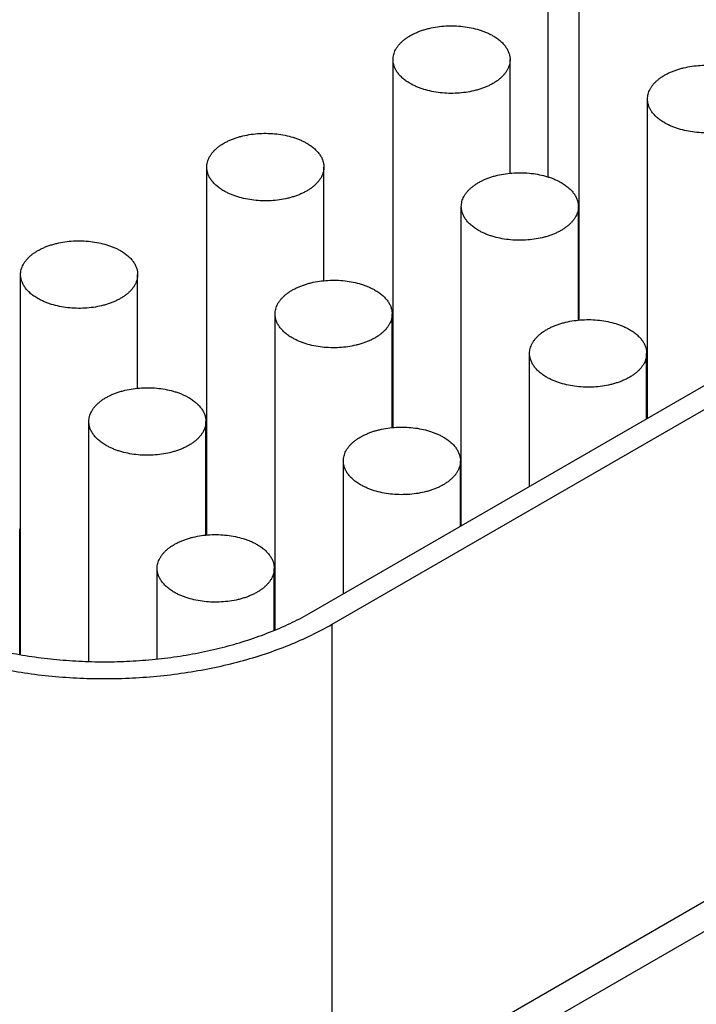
# Model space of a CAD drawing. Header units: inches. Extents: x 0 to 34, y 0 to 22.
# Tile 88 of 124: x 26.129 to 26.36, y 15.634 to 15.971. Entities that reach past the tile are written whole.
import ezdxf

# ---------------------------------------------------------------- set-up
doc = ezdxf.new("R2010")
doc.units = ezdxf.units.IN
doc.header["$LTSCALE"] = 1.87
doc.header["$MEASUREMENT"] = 0
doc.layers.get('0').update_dxf_attribs({"linetype": 'CONTINUOUS'})

msp = doc.modelspace()

# ---------------------------------------------------------------- linework, layer by layer
at = {"color": 7, "linetype": 'CONTINUOUS'}
for p, q in [((26.3095149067, 16.0832435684), (26.3095149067, 15.9168150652)), ((26.3202740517, 15.8678604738), (26.3202740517, 15.9936308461)), ((26.2566344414, 15.8311157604), (26.2566344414, 15.9568861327)), ((26.2966344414, 15.9180503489), (26.2966344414, 15.9568861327)), ((26.3436085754, 15.834284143), (26.3436085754, 15.9434130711)), ((26.2287252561, 15.7679519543), (26.5260690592, 15.9396345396)), ((26.235796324, 15.7638692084), (26.533140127, 15.9355517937)), ((26.192994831, 15.794371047), (26.192994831, 15.9201414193)), ((26.232994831, 15.8813056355), (26.232994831, 15.9201414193)), ((26.2799689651, 15.7975394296), (26.2799689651, 15.9066683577)), ((26.3199689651, 15.8678325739), (26.3199689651, 15.9066683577)), ((26.1293552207, 15.7534733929), (26.1293552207, 15.8833967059)), ((26.1693552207, 15.8445609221), (26.1693552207, 15.8833967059)), ((26.2163293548, 15.7618852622), (26.2163293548, 15.8699236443)), ((26.2563293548, 15.8310878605), (26.2563293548, 15.8699236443)), ((26.2566344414, 15.8632899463), (26.2563293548, 15.8631137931)), ((26.3033034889, 15.8110124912), (26.3033034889, 15.8564505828)), ((26.3433034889, 15.8341079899), (26.3433034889, 15.8564505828)), ((26.1526897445, 15.7511297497), (26.1526897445, 15.8331789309)), ((26.1926897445, 15.7943431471), (26.1926897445, 15.8331789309)), ((26.192994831, 15.8265452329), (26.1926897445, 15.8263690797)), ((26.2396638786, 15.7742677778), (26.2396638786, 15.8197058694)), ((26.2796638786, 15.7973632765), (26.2796638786, 15.8197058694)), ((26.613439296, 15.8136415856), (26.2337229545, 15.594398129)), ((26.6284400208, 15.8121553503), (26.2487236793, 15.5929118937)), ((26.1290501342, 15.7535259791), (26.1290501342, 15.7964342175)), ((26.1293552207, 15.7898005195), (26.1290501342, 15.7896243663)), ((26.1760242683, 15.7519853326), (26.1760242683, 15.782961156)), ((26.2160242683, 15.7617606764), (26.2160242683, 15.782961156)), ((26.235796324, 15.5955952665), (26.235796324, 15.7638692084))]:
    msp.add_line(p, q, dxfattribs=at)
msp.add_arc((26.3657645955, 15.7940250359), 0.1145976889, 113.3925557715, 113.5598484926, dxfattribs=at)
for points, knots in [([(26.2566344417, 15.9568861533), (26.2566344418, 15.9571698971), (26.2566710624, 15.9577410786), (26.2568351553, 15.9585907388), (26.2571073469, 15.9594305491), (26.2574858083, 15.960255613), (26.2579681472, 15.9610615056), (26.2585514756, 15.9618439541), (26.2592324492, 15.9625988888), (26.260007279, 15.9633223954), (26.260871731, 15.9640107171), (26.2618211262, 15.9646602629), (26.2628503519, 15.9652676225), (26.2639538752, 15.9658295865), (26.2651257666, 15.9663431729), (26.2663597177, 15.9668056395), (26.2676491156, 15.9672145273), (26.2694489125, 15.9676895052), (26.2717918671, 15.9681329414), (26.2746811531, 15.9684202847), (26.2776122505, 15.9684615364), (26.2805224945, 15.9682557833), (26.283349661, 15.9678074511), (26.2856121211, 15.967233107), (26.2873269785, 15.9666573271), (26.2885409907, 15.9661775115), (26.2896907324, 15.9656475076), (26.2904232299, 15.9652556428), (26.290776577, 15.9650516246)], [0, 0, 0, 0, 0.0213273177, 0.0428829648, 0.0648833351, 0.0875228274, 0.1109667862, 0.1353477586, 0.1607645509, 0.1872833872, 0.2149401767, 0.2437434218, 0.2736772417, 0.3047043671, 0.3367688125, 0.3697984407, 0.4037072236, 0.4383973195, 0.5096637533, 0.5826673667, 0.6563779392, 0.7297341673, 0.8016902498, 0.8712632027, 0.9048892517, 0.9376060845, 0.9693318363, 1, 1, 1, 1]), ([(26.290776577, 15.9650516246), (26.291227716, 15.9647911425), (26.2920862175, 15.9642470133), (26.2932598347, 15.9633384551), (26.2942749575, 15.962366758), (26.2951215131, 15.961340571), (26.2957907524, 15.9602692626), (26.2961982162, 15.959337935), (26.2964249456, 15.95858506), (26.2965457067, 15.958021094), (26.296618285, 15.9574543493), (26.2966344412, 15.9570751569), (26.296634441, 15.9568861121)], [0, 0, 0, 0, 0.1485746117, 0.2894398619, 0.4226364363, 0.5485323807, 0.6678687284, 0.7817866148, 0.8372230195, 0.8919084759, 0.9460834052, 1, 1, 1, 1]), ([(26.2624923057, 15.9487206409), (26.2620411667, 15.9489811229), (26.2611826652, 15.9495252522), (26.260009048, 15.9504338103), (26.2589939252, 15.9514055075), (26.2581473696, 15.9524316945), (26.2574781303, 15.9535030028), (26.2570706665, 15.9544343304), (26.2568439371, 15.9551872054), (26.256723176, 15.9557511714), (26.2566505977, 15.9563179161), (26.2566344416, 15.9566971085), (26.2566344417, 15.9568861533)], [0, 0, 0, 0, 0.1485746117, 0.2894398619, 0.4226364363, 0.5485323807, 0.6678687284, 0.7817866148, 0.8372230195, 0.8919084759, 0.9460834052, 1, 1, 1, 1]), ([(26.296634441, 15.9568861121), (26.2966344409, 15.9566023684), (26.2965978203, 15.9560311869), (26.2964337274, 15.9551815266), (26.2961615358, 15.9543417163), (26.2957830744, 15.9535166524), (26.2953007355, 15.9527107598), (26.2947174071, 15.9519283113), (26.2940364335, 15.9511733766), (26.2932616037, 15.9504498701), (26.2923971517, 15.9497615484), (26.2914477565, 15.9491120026), (26.2904185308, 15.9485046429), (26.2893150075, 15.947942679), (26.2881431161, 15.9474290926), (26.2869091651, 15.9469666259), (26.2856197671, 15.9465577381), (26.2838199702, 15.9460827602), (26.2814770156, 15.9456393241), (26.2785877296, 15.9453519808), (26.2756566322, 15.9453107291), (26.2727463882, 15.9455164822), (26.2699192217, 15.9459648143), (26.2676567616, 15.9465391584), (26.2659419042, 15.9471149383), (26.264727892, 15.947594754), (26.2635781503, 15.9481247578), (26.2628456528, 15.9485166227), (26.2624923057, 15.9487206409)], [0, 0, 0, 0, 0.0213273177, 0.0428829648, 0.0648833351, 0.0875228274, 0.1109667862, 0.1353477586, 0.1607645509, 0.1872833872, 0.2149401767, 0.2437434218, 0.2736772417, 0.3047043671, 0.3367688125, 0.3697984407, 0.4037072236, 0.4383973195, 0.5096637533, 0.5826673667, 0.6563779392, 0.7297341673, 0.8016902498, 0.8712632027, 0.9048892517, 0.9376060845, 0.9693318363, 1, 1, 1, 1]), ([(26.3436085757, 15.9434130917), (26.3436085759, 15.9436968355), (26.3436451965, 15.944268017), (26.3438092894, 15.9451176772), (26.344081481, 15.9459574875), (26.3444599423, 15.9467825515), (26.3449422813, 15.947588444), (26.3455256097, 15.9483708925), (26.3462065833, 15.9491258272), (26.3469814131, 15.9498493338), (26.3478458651, 15.9505376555), (26.3487952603, 15.9511872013), (26.349824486, 15.9517945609), (26.3509280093, 15.9523565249), (26.3520999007, 15.9528701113), (26.3533338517, 15.953332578), (26.3546232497, 15.9537414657), (26.3564230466, 15.9542164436), (26.3587660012, 15.9546598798), (26.3616552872, 15.9549472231), (26.3645863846, 15.9549884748), (26.3674966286, 15.9547827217), (26.3703237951, 15.9543343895), (26.3725862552, 15.9537600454), (26.3743011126, 15.9531842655), (26.3755151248, 15.9527044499), (26.3766648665, 15.952174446), (26.377397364, 15.9517825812), (26.3777507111, 15.951578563)], [0, 0, 0, 0, 0.0213273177, 0.0428829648, 0.0648833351, 0.0875228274, 0.1109667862, 0.1353477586, 0.1607645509, 0.1872833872, 0.2149401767, 0.2437434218, 0.2736772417, 0.3047043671, 0.3367688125, 0.3697984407, 0.4037072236, 0.4383973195, 0.5096637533, 0.5826673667, 0.6563779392, 0.7297341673, 0.8016902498, 0.8712632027, 0.9048892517, 0.9376060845, 0.9693318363, 1, 1, 1, 1]), ([(26.3494664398, 15.9352475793), (26.3490153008, 15.9355080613), (26.3481567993, 15.9360521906), (26.3469831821, 15.9369607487), (26.3459680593, 15.9379324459), (26.3451215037, 15.9389586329), (26.3444522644, 15.9400299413), (26.3440448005, 15.9409612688), (26.3438180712, 15.9417141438), (26.3436973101, 15.9422781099), (26.3436247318, 15.9428448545), (26.3436085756, 15.943224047), (26.3436085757, 15.9434130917)], [0, 0, 0, 0, 0.1485746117, 0.2894398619, 0.4226364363, 0.5485323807, 0.6678687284, 0.7817866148, 0.8372230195, 0.8919084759, 0.9460834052, 1, 1, 1, 1]), ([(26.3836085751, 15.9434130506), (26.383608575, 15.9431293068), (26.3835719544, 15.9425581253), (26.3834078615, 15.941708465), (26.3831356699, 15.9408686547), (26.3827572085, 15.9400435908), (26.3822748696, 15.9392376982), (26.3816915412, 15.9384552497), (26.3810105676, 15.9377003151), (26.3802357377, 15.9369768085), (26.3793712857, 15.9362884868), (26.3784218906, 15.935638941), (26.3773926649, 15.9350315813), (26.3762891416, 15.9344696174), (26.3751172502, 15.933956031), (26.3738832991, 15.9334935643), (26.3725939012, 15.9330846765), (26.3707941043, 15.9326096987), (26.3684511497, 15.9321662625), (26.3655618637, 15.9318789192), (26.3626307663, 15.9318376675), (26.3597205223, 15.9320434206), (26.3568933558, 15.9324917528), (26.3546308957, 15.9330660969), (26.3529160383, 15.9336418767), (26.3517020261, 15.9341216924), (26.3505522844, 15.9346516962), (26.3498197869, 15.9350435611), (26.3494664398, 15.9352475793)], [0, 0, 0, 0, 0.0213273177, 0.0428829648, 0.0648833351, 0.0875228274, 0.1109667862, 0.1353477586, 0.1607645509, 0.1872833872, 0.2149401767, 0.2437434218, 0.2736772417, 0.3047043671, 0.3367688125, 0.3697984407, 0.4037072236, 0.4383973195, 0.5096637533, 0.5826673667, 0.6563779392, 0.7297341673, 0.8016902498, 0.8712632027, 0.9048892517, 0.9376060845, 0.9693318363, 1, 1, 1, 1]), ([(26.1929948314, 15.9201414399), (26.1929948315, 15.9204251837), (26.1930314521, 15.9209963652), (26.193195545, 15.9218460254), (26.1934677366, 15.9226858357), (26.193846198, 15.9235108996), (26.1943285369, 15.9243167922), (26.1949118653, 15.9250992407), (26.1955928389, 15.9258541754), (26.1963676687, 15.926577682), (26.1972321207, 15.9272660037), (26.1981815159, 15.9279155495), (26.1992107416, 15.9285229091), (26.2003142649, 15.9290848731), (26.2014861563, 15.9295984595), (26.2027201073, 15.9300609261), (26.2040095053, 15.9304698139), (26.2058093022, 15.9309447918), (26.2081522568, 15.931388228), (26.2110415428, 15.9316755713), (26.2139726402, 15.931716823), (26.2168828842, 15.9315110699), (26.2197100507, 15.9310627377), (26.2219725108, 15.9304883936), (26.2236873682, 15.9299126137), (26.2249013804, 15.9294327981), (26.2260511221, 15.9289027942), (26.2267836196, 15.9285109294), (26.2271369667, 15.9283069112)], [0, 0, 0, 0, 0.0213273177, 0.0428829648, 0.0648833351, 0.0875228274, 0.1109667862, 0.1353477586, 0.1607645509, 0.1872833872, 0.2149401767, 0.2437434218, 0.2736772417, 0.3047043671, 0.3367688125, 0.3697984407, 0.4037072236, 0.4383973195, 0.5096637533, 0.5826673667, 0.6563779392, 0.7297341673, 0.8016902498, 0.8712632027, 0.9048892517, 0.9376060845, 0.9693318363, 1, 1, 1, 1]), ([(26.2271369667, 15.9283069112), (26.2275881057, 15.9280464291), (26.2284466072, 15.9275022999), (26.2296202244, 15.9265937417), (26.2306353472, 15.9256220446), (26.2314819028, 15.9245958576), (26.2321511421, 15.9235245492), (26.2325586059, 15.9225932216), (26.2327853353, 15.9218403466), (26.2329060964, 15.9212763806), (26.2329786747, 15.9207096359), (26.2329948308, 15.9203304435), (26.2329948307, 15.9201413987)], [0, 0, 0, 0, 0.1485746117, 0.2894398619, 0.4226364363, 0.5485323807, 0.6678687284, 0.7817866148, 0.8372230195, 0.8919084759, 0.9460834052, 1, 1, 1, 1]), ([(26.1988526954, 15.9119759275), (26.1984015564, 15.9122364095), (26.1975430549, 15.9127805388), (26.1963694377, 15.9136890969), (26.1953543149, 15.9146607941), (26.1945077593, 15.9156869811), (26.19383852, 15.9167582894), (26.1934310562, 15.917689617), (26.1932043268, 15.918442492), (26.1930835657, 15.919006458), (26.1930109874, 15.9195732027), (26.1929948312, 15.9199523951), (26.1929948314, 15.9201414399)], [0, 0, 0, 0, 0.1485746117, 0.2894398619, 0.4226364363, 0.5485323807, 0.6678687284, 0.7817866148, 0.8372230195, 0.8919084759, 0.9460834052, 1, 1, 1, 1]), ([(26.2329948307, 15.9201413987), (26.2329948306, 15.919857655), (26.23295821, 15.9192864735), (26.2327941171, 15.9184368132), (26.2325219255, 15.9175970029), (26.2321434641, 15.916771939), (26.2316611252, 15.9159660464), (26.2310777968, 15.9151835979), (26.2303968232, 15.9144286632), (26.2296219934, 15.9137051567), (26.2287575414, 15.913016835), (26.2278081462, 15.9123672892), (26.2267789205, 15.9117599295), (26.2256753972, 15.9111979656), (26.2245035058, 15.9106843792), (26.2232695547, 15.9102219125), (26.2219801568, 15.9098130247), (26.2201803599, 15.9093380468), (26.2178374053, 15.9088946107), (26.2149481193, 15.9086072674), (26.2120170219, 15.9085660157), (26.2091067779, 15.9087717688), (26.2062796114, 15.9092201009), (26.2040171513, 15.909794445), (26.2023022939, 15.9103702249), (26.2010882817, 15.9108500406), (26.19993854, 15.9113800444), (26.1992060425, 15.9117719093), (26.1988526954, 15.9119759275)], [0, 0, 0, 0, 0.0213273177, 0.0428829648, 0.0648833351, 0.0875228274, 0.1109667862, 0.1353477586, 0.1607645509, 0.1872833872, 0.2149401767, 0.2437434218, 0.2736772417, 0.3047043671, 0.3367688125, 0.3697984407, 0.4037072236, 0.4383973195, 0.5096637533, 0.5826673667, 0.6563779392, 0.7297341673, 0.8016902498, 0.8712632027, 0.9048892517, 0.9376060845, 0.9693318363, 1, 1, 1, 1]), ([(26.2799689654, 15.9066683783), (26.2799689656, 15.9069521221), (26.2800055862, 15.9075233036), (26.2801696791, 15.9083729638), (26.2804418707, 15.9092127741), (26.280820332, 15.9100378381), (26.2813026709, 15.9108437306), (26.2818859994, 15.9116261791), (26.282566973, 15.9123811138), (26.2833418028, 15.9131046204), (26.2842062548, 15.9137929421), (26.28515565, 15.9144424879), (26.2861848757, 15.9150498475), (26.287288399, 15.9156118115), (26.2884602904, 15.9161253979), (26.2896942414, 15.9165878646), (26.2909836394, 15.9169967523), (26.2927834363, 15.9174717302), (26.2951263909, 15.9179151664), (26.2980156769, 15.9182025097), (26.3009467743, 15.9182437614), (26.3038570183, 15.9180380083), (26.3066841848, 15.9175896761), (26.3089466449, 15.917015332), (26.3106615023, 15.9164395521), (26.3118755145, 15.9159597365), (26.3130252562, 15.9154297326), (26.3137577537, 15.9150378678), (26.3141111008, 15.9148338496)], [0, 0, 0, 0, 0.0213273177, 0.0428829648, 0.0648833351, 0.0875228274, 0.1109667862, 0.1353477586, 0.1607645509, 0.1872833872, 0.2149401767, 0.2437434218, 0.2736772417, 0.3047043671, 0.3367688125, 0.3697984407, 0.4037072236, 0.4383973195, 0.5096637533, 0.5826673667, 0.6563779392, 0.7297341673, 0.8016902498, 0.8712632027, 0.9048892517, 0.9376060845, 0.9693318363, 1, 1, 1, 1]), ([(26.3141111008, 15.9148338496), (26.3145622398, 15.9145733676), (26.3154207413, 15.9140292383), (26.3165943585, 15.9131206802), (26.3176094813, 15.912148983), (26.3184560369, 15.911122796), (26.3191252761, 15.9100514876), (26.31953274, 15.90912016), (26.3197594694, 15.908367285), (26.3198802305, 15.907803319), (26.3199528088, 15.9072365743), (26.3199689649, 15.9068573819), (26.3199689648, 15.9066683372)], [0, 0, 0, 0, 0.1485746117, 0.2894398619, 0.4226364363, 0.5485323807, 0.6678687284, 0.7817866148, 0.8372230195, 0.8919084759, 0.9460834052, 1, 1, 1, 1]), ([(26.2858268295, 15.8985028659), (26.2853756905, 15.8987633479), (26.284517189, 15.8993074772), (26.2833435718, 15.9002160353), (26.282328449, 15.9011877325), (26.2814818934, 15.9022139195), (26.2808126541, 15.9032852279), (26.2804051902, 15.9042165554), (26.2801784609, 15.9049694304), (26.2800576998, 15.9055333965), (26.2799851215, 15.9061001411), (26.2799689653, 15.9064793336), (26.2799689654, 15.9066683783)], [0, 0, 0, 0, 0.1485746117, 0.2894398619, 0.4226364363, 0.5485323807, 0.6678687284, 0.7817866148, 0.8372230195, 0.8919084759, 0.9460834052, 1, 1, 1, 1]), ([(26.3199689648, 15.9066683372), (26.3199689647, 15.9063845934), (26.3199323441, 15.9058134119), (26.3197682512, 15.9049637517), (26.3194960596, 15.9041239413), (26.3191175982, 15.9032988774), (26.3186352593, 15.9024929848), (26.3180519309, 15.9017105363), (26.3173709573, 15.9009556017), (26.3165961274, 15.9002320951), (26.3157316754, 15.8995437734), (26.3147822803, 15.8988942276), (26.3137530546, 15.8982868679), (26.3126495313, 15.897724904), (26.3114776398, 15.8972113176), (26.3102436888, 15.8967488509), (26.3089542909, 15.8963399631), (26.307154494, 15.8958649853), (26.3048115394, 15.8954215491), (26.3019222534, 15.8951342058), (26.298991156, 15.8950929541), (26.296080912, 15.8952987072), (26.2932537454, 15.8957470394), (26.2909912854, 15.8963213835), (26.289276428, 15.8968971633), (26.2880624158, 15.897376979), (26.286912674, 15.8979069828), (26.2861801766, 15.8982988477), (26.2858268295, 15.8985028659)], [0, 0, 0, 0, 0.0213273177, 0.0428829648, 0.0648833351, 0.0875228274, 0.1109667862, 0.1353477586, 0.1607645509, 0.1872833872, 0.2149401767, 0.2437434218, 0.2736772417, 0.3047043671, 0.3367688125, 0.3697984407, 0.4037072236, 0.4383973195, 0.5096637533, 0.5826673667, 0.6563779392, 0.7297341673, 0.8016902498, 0.8712632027, 0.9048892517, 0.9376060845, 0.9693318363, 1, 1, 1, 1]), ([(26.1293552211, 15.8833967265), (26.1293552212, 15.8836804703), (26.1293918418, 15.8842516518), (26.1295559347, 15.885101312), (26.1298281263, 15.8859411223), (26.1302065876, 15.8867661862), (26.1306889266, 15.8875720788), (26.131272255, 15.8883545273), (26.1319532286, 15.889109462), (26.1327280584, 15.8898329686), (26.1335925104, 15.8905212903), (26.1345419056, 15.8911708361), (26.1355711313, 15.8917781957), (26.1366746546, 15.8923401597), (26.137846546, 15.8928537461), (26.139080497, 15.8933162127), (26.140369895, 15.8937251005), (26.1421696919, 15.8942000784), (26.1445126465, 15.8946435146), (26.1474019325, 15.8949308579), (26.1503330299, 15.8949721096), (26.1532432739, 15.8947663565), (26.1560704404, 15.8943180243), (26.1583329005, 15.8937436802), (26.1600477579, 15.8931679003), (26.1612617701, 15.8926880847), (26.1624115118, 15.8921580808), (26.1631440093, 15.891766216), (26.1634973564, 15.8915621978)], [0, 0, 0, 0, 0.0213273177, 0.0428829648, 0.0648833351, 0.0875228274, 0.1109667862, 0.1353477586, 0.1607645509, 0.1872833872, 0.2149401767, 0.2437434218, 0.2736772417, 0.3047043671, 0.3367688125, 0.3697984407, 0.4037072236, 0.4383973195, 0.5096637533, 0.5826673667, 0.6563779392, 0.7297341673, 0.8016902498, 0.8712632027, 0.9048892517, 0.9376060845, 0.9693318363, 1, 1, 1, 1]), ([(26.1634973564, 15.8915621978), (26.1639484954, 15.8913017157), (26.1648069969, 15.8907575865), (26.1659806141, 15.8898490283), (26.1669957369, 15.8888773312), (26.1678422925, 15.8878511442), (26.1685115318, 15.8867798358), (26.1689189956, 15.8858485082), (26.169145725, 15.8850956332), (26.1692664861, 15.8845316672), (26.1693390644, 15.8839649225), (26.1693552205, 15.8835857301), (26.1693552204, 15.8833966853)], [0, 0, 0, 0, 0.1485746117, 0.2894398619, 0.4226364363, 0.5485323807, 0.6678687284, 0.7817866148, 0.8372230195, 0.8919084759, 0.9460834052, 1, 1, 1, 1]), ([(26.1352130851, 15.8752312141), (26.1347619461, 15.8754916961), (26.1339034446, 15.8760358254), (26.1327298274, 15.8769443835), (26.1317147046, 15.8779160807), (26.130868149, 15.8789422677), (26.1301989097, 15.880013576), (26.1297914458, 15.8809449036), (26.1295647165, 15.8816977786), (26.1294439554, 15.8822617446), (26.1293713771, 15.8828284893), (26.1293552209, 15.8832076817), (26.1293552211, 15.8833967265)], [0, 0, 0, 0, 0.1485746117, 0.2894398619, 0.4226364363, 0.5485323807, 0.6678687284, 0.7817866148, 0.8372230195, 0.8919084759, 0.9460834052, 1, 1, 1, 1]), ([(26.1693552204, 15.8833966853), (26.1693552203, 15.8831129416), (26.1693185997, 15.8825417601), (26.1691545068, 15.8816920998), (26.1688823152, 15.8808522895), (26.1685038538, 15.8800272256), (26.1680215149, 15.879221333), (26.1674381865, 15.8784388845), (26.1667572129, 15.8776839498), (26.165982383, 15.8769604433), (26.165117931, 15.8762721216), (26.1641685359, 15.8756225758), (26.1631393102, 15.8750152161), (26.1620357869, 15.8744532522), (26.1608638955, 15.8739396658), (26.1596299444, 15.8734771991), (26.1583405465, 15.8730683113), (26.1565407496, 15.8725933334), (26.154197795, 15.8721498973), (26.151308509, 15.871862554), (26.1483774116, 15.8718213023), (26.1454671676, 15.8720270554), (26.1426400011, 15.8724753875), (26.140377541, 15.8730497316), (26.1386626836, 15.8736255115), (26.1374486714, 15.8741053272), (26.1362989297, 15.874635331), (26.1355664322, 15.8750271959), (26.1352130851, 15.8752312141)], [0, 0, 0, 0, 0.0213273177, 0.0428829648, 0.0648833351, 0.0875228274, 0.1109667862, 0.1353477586, 0.1607645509, 0.1872833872, 0.2149401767, 0.2437434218, 0.2736772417, 0.3047043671, 0.3367688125, 0.3697984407, 0.4037072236, 0.4383973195, 0.5096637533, 0.5826673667, 0.6563779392, 0.7297341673, 0.8016902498, 0.8712632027, 0.9048892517, 0.9376060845, 0.9693318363, 1, 1, 1, 1]), ([(26.2163293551, 15.8699236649), (26.2163293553, 15.8702074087), (26.2163659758, 15.8707785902), (26.2165300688, 15.8716282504), (26.2168022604, 15.8724680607), (26.2171807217, 15.8732931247), (26.2176630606, 15.8740990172), (26.2182463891, 15.8748814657), (26.2189273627, 15.8756364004), (26.2197021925, 15.876359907), (26.2205666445, 15.8770482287), (26.2215160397, 15.8776977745), (26.2225452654, 15.8783051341), (26.2236487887, 15.8788670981), (26.2248206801, 15.8793806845), (26.2260546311, 15.8798431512), (26.2273440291, 15.8802520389), (26.229143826, 15.8807270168), (26.2314867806, 15.881170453), (26.2343760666, 15.8814577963), (26.237307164, 15.881499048), (26.240217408, 15.8812932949), (26.2430445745, 15.8808449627), (26.2453070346, 15.8802706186), (26.247021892, 15.8796948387), (26.2482359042, 15.8792150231), (26.2493856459, 15.8786850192), (26.2501181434, 15.8782931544), (26.2504714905, 15.8780891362)], [0, 0, 0, 0, 0.0213273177, 0.0428829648, 0.0648833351, 0.0875228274, 0.1109667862, 0.1353477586, 0.1607645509, 0.1872833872, 0.2149401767, 0.2437434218, 0.2736772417, 0.3047043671, 0.3367688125, 0.3697984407, 0.4037072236, 0.4383973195, 0.5096637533, 0.5826673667, 0.6563779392, 0.7297341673, 0.8016902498, 0.8712632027, 0.9048892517, 0.9376060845, 0.9693318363, 1, 1, 1, 1]), ([(26.2504714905, 15.8780891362), (26.2509226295, 15.8778286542), (26.251781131, 15.8772845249), (26.2529547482, 15.8763759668), (26.253969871, 15.8754042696), (26.2548164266, 15.8743780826), (26.2554856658, 15.8733067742), (26.2558931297, 15.8723754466), (26.2561198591, 15.8716225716), (26.2562406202, 15.8710586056), (26.2563131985, 15.8704918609), (26.2563293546, 15.8701126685), (26.2563293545, 15.8699236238)], [0, 0, 0, 0, 0.1485746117, 0.2894398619, 0.4226364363, 0.5485323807, 0.6678687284, 0.7817866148, 0.8372230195, 0.8919084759, 0.9460834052, 1, 1, 1, 1]), ([(26.2221872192, 15.8617581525), (26.2217360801, 15.8620186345), (26.2208775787, 15.8625627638), (26.2197039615, 15.8634713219), (26.2186888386, 15.8644430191), (26.2178422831, 15.8654692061), (26.2171730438, 15.8665405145), (26.2167655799, 15.867471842), (26.2165388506, 15.868224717), (26.2164180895, 15.8687886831), (26.2163455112, 15.8693554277), (26.216329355, 15.8697346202), (26.2163293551, 15.8699236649)], [0, 0, 0, 0, 0.1485746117, 0.2894398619, 0.4226364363, 0.5485323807, 0.6678687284, 0.7817866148, 0.8372230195, 0.8919084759, 0.9460834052, 1, 1, 1, 1]), ([(26.2563293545, 15.8699236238), (26.2563293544, 15.86963988), (26.2562927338, 15.8690686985), (26.2561286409, 15.8682190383), (26.2558564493, 15.8673792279), (26.2554779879, 15.866554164), (26.254995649, 15.8657482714), (26.2544123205, 15.8649658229), (26.253731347, 15.8642108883), (26.2529565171, 15.8634873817), (26.2520920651, 15.86279906), (26.25114267, 15.8621495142), (26.2501134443, 15.8615421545), (26.249009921, 15.8609801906), (26.2478380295, 15.8604666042), (26.2466040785, 15.8600041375), (26.2453146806, 15.8595952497), (26.2435148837, 15.8591202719), (26.2411719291, 15.8586768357), (26.2382826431, 15.8583894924), (26.2353515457, 15.8583482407), (26.2324413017, 15.8585539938), (26.2296141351, 15.859002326), (26.227351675, 15.8595766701), (26.2256368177, 15.8601524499), (26.2244228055, 15.8606322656), (26.2232730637, 15.8611622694), (26.2225405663, 15.8615541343), (26.2221872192, 15.8617581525)], [0, 0, 0, 0, 0.0213273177, 0.0428829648, 0.0648833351, 0.0875228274, 0.1109667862, 0.1353477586, 0.1607645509, 0.1872833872, 0.2149401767, 0.2437434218, 0.2736772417, 0.3047043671, 0.3367688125, 0.3697984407, 0.4037072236, 0.4383973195, 0.5096637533, 0.5826673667, 0.6563779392, 0.7297341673, 0.8016902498, 0.8712632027, 0.9048892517, 0.9376060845, 0.9693318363, 1, 1, 1, 1]), ([(26.3033034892, 15.8564506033), (26.3033034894, 15.8567343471), (26.3033401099, 15.8573055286), (26.3035042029, 15.8581551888), (26.3037763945, 15.8589949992), (26.3041548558, 15.8598200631), (26.3046371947, 15.8606259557), (26.3052205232, 15.8614084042), (26.3059014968, 15.8621633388), (26.3066763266, 15.8628868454), (26.3075407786, 15.8635751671), (26.3084901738, 15.8642247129), (26.3095193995, 15.8648320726), (26.3106229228, 15.8653940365), (26.3117948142, 15.8659076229), (26.3130287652, 15.8663700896), (26.3143181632, 15.8667789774), (26.3161179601, 15.8672539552), (26.3184609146, 15.8676973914), (26.3213502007, 15.8679847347), (26.3242812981, 15.8680259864), (26.3271915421, 15.8678202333), (26.3300187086, 15.8673719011), (26.3322811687, 15.866797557), (26.3339960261, 15.8662217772), (26.3352100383, 15.8657419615), (26.33635978, 15.8652119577), (26.3370922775, 15.8648200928), (26.3374456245, 15.8646160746)], [0, 0, 0, 0, 0.0213273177, 0.0428829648, 0.0648833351, 0.0875228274, 0.1109667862, 0.1353477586, 0.1607645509, 0.1872833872, 0.2149401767, 0.2437434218, 0.2736772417, 0.3047043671, 0.3367688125, 0.3697984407, 0.4037072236, 0.4383973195, 0.5096637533, 0.5826673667, 0.6563779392, 0.7297341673, 0.8016902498, 0.8712632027, 0.9048892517, 0.9376060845, 0.9693318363, 1, 1, 1, 1]), ([(26.3374456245, 15.8646160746), (26.3378967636, 15.8643555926), (26.3387552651, 15.8638114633), (26.3399288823, 15.8629029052), (26.3409440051, 15.861931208), (26.3417905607, 15.860905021), (26.3424597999, 15.8598337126), (26.3428672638, 15.8589023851), (26.3430939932, 15.8581495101), (26.3432147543, 15.857585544), (26.3432873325, 15.8570187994), (26.3433034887, 15.8566396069), (26.3433034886, 15.8564505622)], [0, 0, 0, 0, 0.1485746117, 0.2894398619, 0.4226364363, 0.5485323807, 0.6678687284, 0.7817866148, 0.8372230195, 0.8919084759, 0.9460834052, 1, 1, 1, 1]), ([(26.3091613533, 15.8482850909), (26.3087102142, 15.8485455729), (26.3078517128, 15.8490897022), (26.3066780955, 15.8499982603), (26.3056629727, 15.8509699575), (26.3048164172, 15.8519961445), (26.3041471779, 15.8530674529), (26.303739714, 15.8539987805), (26.3035129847, 15.8547516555), (26.3033922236, 15.8553156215), (26.3033196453, 15.8558823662), (26.3033034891, 15.8562615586), (26.3033034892, 15.8564506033)], [0, 0, 0, 0, 0.1485746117, 0.2894398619, 0.4226364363, 0.5485323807, 0.6678687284, 0.7817866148, 0.8372230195, 0.8919084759, 0.9460834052, 1, 1, 1, 1]), ([(26.3433034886, 15.8564505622), (26.3433034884, 15.8561668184), (26.3432668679, 15.8555956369), (26.343102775, 15.8547459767), (26.3428305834, 15.8539061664), (26.342452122, 15.8530811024), (26.3419697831, 15.8522752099), (26.3413864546, 15.8514927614), (26.340705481, 15.8507378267), (26.3399306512, 15.8500143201), (26.3390661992, 15.8493259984), (26.338116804, 15.8486764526), (26.3370875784, 15.848069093), (26.3359840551, 15.847507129), (26.3348121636, 15.8469935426), (26.3335782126, 15.8465310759), (26.3322888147, 15.8461221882), (26.3304890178, 15.8456472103), (26.3281460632, 15.8452037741), (26.3252567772, 15.8449164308), (26.3223256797, 15.8448751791), (26.3194154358, 15.8450809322), (26.3165882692, 15.8455292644), (26.3143258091, 15.8461036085), (26.3126109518, 15.8466793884), (26.3113969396, 15.847159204), (26.3102471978, 15.8476892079), (26.3095147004, 15.8480810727), (26.3091613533, 15.8482850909)], [0, 0, 0, 0, 0.0213273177, 0.0428829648, 0.0648833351, 0.0875228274, 0.1109667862, 0.1353477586, 0.1607645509, 0.1872833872, 0.2149401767, 0.2437434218, 0.2736772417, 0.3047043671, 0.3367688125, 0.3697984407, 0.4037072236, 0.4383973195, 0.5096637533, 0.5826673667, 0.6563779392, 0.7297341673, 0.8016902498, 0.8712632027, 0.9048892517, 0.9376060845, 0.9693318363, 1, 1, 1, 1]), ([(26.1526897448, 15.8331789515), (26.152689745, 15.8334626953), (26.1527263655, 15.8340338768), (26.1528904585, 15.834883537), (26.1531626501, 15.8357233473), (26.1535411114, 15.8365484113), (26.1540234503, 15.8373543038), (26.1546067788, 15.8381367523), (26.1552877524, 15.838891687), (26.1560625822, 15.8396151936), (26.1569270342, 15.8403035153), (26.1578764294, 15.8409530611), (26.1589056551, 15.8415604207), (26.1600091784, 15.8421223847), (26.1611810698, 15.8426359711), (26.1624150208, 15.8430984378), (26.1637044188, 15.8435073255), (26.1655042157, 15.8439823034), (26.1678471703, 15.8444257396), (26.1707364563, 15.8447130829), (26.1736675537, 15.8447543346), (26.1765777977, 15.8445485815), (26.1794049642, 15.8441002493), (26.1816674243, 15.8435259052), (26.1833822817, 15.8429501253), (26.1845962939, 15.8424703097), (26.1857460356, 15.8419403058), (26.1864785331, 15.841548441), (26.1868318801, 15.8413444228)], [0, 0, 0, 0, 0.0213273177, 0.0428829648, 0.0648833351, 0.0875228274, 0.1109667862, 0.1353477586, 0.1607645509, 0.1872833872, 0.2149401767, 0.2437434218, 0.2736772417, 0.3047043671, 0.3367688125, 0.3697984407, 0.4037072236, 0.4383973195, 0.5096637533, 0.5826673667, 0.6563779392, 0.7297341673, 0.8016902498, 0.8712632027, 0.9048892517, 0.9376060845, 0.9693318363, 1, 1, 1, 1]), ([(26.1868318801, 15.8413444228), (26.1872830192, 15.8410839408), (26.1881415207, 15.8405398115), (26.1893151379, 15.8396312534), (26.1903302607, 15.8386595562), (26.1911768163, 15.8376333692), (26.1918460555, 15.8365620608), (26.1922535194, 15.8356307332), (26.1924802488, 15.8348778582), (26.1926010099, 15.8343138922), (26.1926735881, 15.8337471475), (26.1926897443, 15.8333679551), (26.1926897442, 15.8331789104)], [0, 0, 0, 0, 0.1485746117, 0.2894398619, 0.4226364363, 0.5485323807, 0.6678687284, 0.7817866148, 0.8372230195, 0.8919084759, 0.9460834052, 1, 1, 1, 1]), ([(26.1585476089, 15.8250134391), (26.1580964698, 15.8252739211), (26.1572379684, 15.8258180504), (26.1560643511, 15.8267266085), (26.1550492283, 15.8276983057), (26.1542026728, 15.8287244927), (26.1535334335, 15.8297958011), (26.1531259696, 15.8307271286), (26.1528992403, 15.8314800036), (26.1527784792, 15.8320439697), (26.1527059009, 15.8326107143), (26.1526897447, 15.8329899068), (26.1526897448, 15.8331789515)], [0, 0, 0, 0, 0.1485746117, 0.2894398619, 0.4226364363, 0.5485323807, 0.6678687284, 0.7817866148, 0.8372230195, 0.8919084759, 0.9460834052, 1, 1, 1, 1]), ([(26.1926897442, 15.8331789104), (26.192689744, 15.8328951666), (26.1926531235, 15.8323239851), (26.1924890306, 15.8314743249), (26.192216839, 15.8306345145), (26.1918383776, 15.8298094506), (26.1913560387, 15.829003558), (26.1907727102, 15.8282211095), (26.1900917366, 15.8274661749), (26.1893169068, 15.8267426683), (26.1884524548, 15.8260543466), (26.1875030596, 15.8254048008), (26.186473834, 15.8247974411), (26.1853703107, 15.8242354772), (26.1841984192, 15.8237218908), (26.1829644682, 15.8232594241), (26.1816750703, 15.8228505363), (26.1798752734, 15.8223755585), (26.1775323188, 15.8219321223), (26.1746430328, 15.821644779), (26.1717119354, 15.8216035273), (26.1688016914, 15.8218092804), (26.1659745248, 15.8222576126), (26.1637120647, 15.8228319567), (26.1619972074, 15.8234077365), (26.1607831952, 15.8238875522), (26.1596334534, 15.824417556), (26.158900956, 15.8248094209), (26.1585476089, 15.8250134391)], [0, 0, 0, 0, 0.0213273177, 0.0428829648, 0.0648833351, 0.0875228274, 0.1109667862, 0.1353477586, 0.1607645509, 0.1872833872, 0.2149401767, 0.2437434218, 0.2736772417, 0.3047043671, 0.3367688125, 0.3697984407, 0.4037072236, 0.4383973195, 0.5096637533, 0.5826673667, 0.6563779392, 0.7297341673, 0.8016902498, 0.8712632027, 0.9048892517, 0.9376060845, 0.9693318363, 1, 1, 1, 1]), ([(26.2396638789, 15.8197058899), (26.2396638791, 15.8199896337), (26.2397004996, 15.8205608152), (26.2398645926, 15.8214104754), (26.2401367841, 15.8222502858), (26.2405152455, 15.8230753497), (26.2409975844, 15.8238812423), (26.2415809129, 15.8246636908), (26.2422618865, 15.8254186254), (26.2430367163, 15.826142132), (26.2439011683, 15.8268304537), (26.2448505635, 15.8274799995), (26.2458797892, 15.8280873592), (26.2469833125, 15.8286493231), (26.2481552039, 15.8291629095), (26.2493891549, 15.8296253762), (26.2506785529, 15.830034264), (26.2524783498, 15.8305092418), (26.2548213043, 15.830952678), (26.2577105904, 15.8312400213), (26.2606416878, 15.831281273), (26.2635519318, 15.8310755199), (26.2663790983, 15.8306271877), (26.2686415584, 15.8300528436), (26.2703564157, 15.8294770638), (26.271570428, 15.8289972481), (26.2727201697, 15.8284672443), (26.2734526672, 15.8280753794), (26.2738060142, 15.8278713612)], [0, 0, 0, 0, 0.0213273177, 0.0428829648, 0.0648833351, 0.0875228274, 0.1109667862, 0.1353477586, 0.1607645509, 0.1872833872, 0.2149401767, 0.2437434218, 0.2736772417, 0.3047043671, 0.3367688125, 0.3697984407, 0.4037072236, 0.4383973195, 0.5096637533, 0.5826673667, 0.6563779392, 0.7297341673, 0.8016902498, 0.8712632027, 0.9048892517, 0.9376060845, 0.9693318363, 1, 1, 1, 1]), ([(26.2738060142, 15.8278713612), (26.2742571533, 15.8276108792), (26.2751156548, 15.8270667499), (26.276289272, 15.8261581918), (26.2773043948, 15.8251864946), (26.2781509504, 15.8241603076), (26.2788201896, 15.8230889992), (26.2792276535, 15.8221576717), (26.2794543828, 15.8214047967), (26.279575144, 15.8208408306), (26.2796477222, 15.820274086), (26.2796638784, 15.8198948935), (26.2796638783, 15.8197058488)], [0, 0, 0, 0, 0.1485746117, 0.2894398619, 0.4226364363, 0.5485323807, 0.6678687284, 0.7817866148, 0.8372230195, 0.8919084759, 0.9460834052, 1, 1, 1, 1]), ([(26.245521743, 15.8115403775), (26.2450706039, 15.8118008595), (26.2442121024, 15.8123449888), (26.2430384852, 15.8132535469), (26.2420233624, 15.8142252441), (26.2411768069, 15.8152514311), (26.2405075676, 15.8163227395), (26.2401001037, 15.8172540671), (26.2398733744, 15.8180069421), (26.2397526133, 15.8185709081), (26.239680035, 15.8191376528), (26.2396638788, 15.8195168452), (26.2396638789, 15.8197058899)], [0, 0, 0, 0, 0.1485746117, 0.2894398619, 0.4226364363, 0.5485323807, 0.6678687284, 0.7817866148, 0.8372230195, 0.8919084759, 0.9460834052, 1, 1, 1, 1]), ([(26.2796638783, 15.8197058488), (26.2796638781, 15.819422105), (26.2796272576, 15.8188509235), (26.2794631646, 15.8180012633), (26.2791909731, 15.817161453), (26.2788125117, 15.816336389), (26.2783301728, 15.8155304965), (26.2777468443, 15.814748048), (26.2770658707, 15.8139931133), (26.2762910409, 15.8132696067), (26.2754265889, 15.812581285), (26.2744771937, 15.8119317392), (26.2734479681, 15.8113243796), (26.2723444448, 15.8107624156), (26.2711725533, 15.8102488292), (26.2699386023, 15.8097863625), (26.2686492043, 15.8093774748), (26.2668494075, 15.8089024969), (26.2645064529, 15.8084590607), (26.2616171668, 15.8081717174), (26.2586860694, 15.8081304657), (26.2557758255, 15.8083362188), (26.2529486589, 15.808784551), (26.2506861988, 15.8093588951), (26.2489713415, 15.809934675), (26.2477573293, 15.8104144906), (26.2466075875, 15.8109444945), (26.24587509, 15.8113363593), (26.245521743, 15.8115403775)], [0, 0, 0, 0, 0.0213273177, 0.0428829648, 0.0648833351, 0.0875228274, 0.1109667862, 0.1353477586, 0.1607645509, 0.1872833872, 0.2149401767, 0.2437434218, 0.2736772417, 0.3047043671, 0.3367688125, 0.3697984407, 0.4037072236, 0.4383973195, 0.5096637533, 0.5826673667, 0.6563779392, 0.7297341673, 0.8016902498, 0.8712632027, 0.9048892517, 0.9376060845, 0.9693318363, 1, 1, 1, 1]), ([(26.1760242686, 15.7829611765), (26.1760242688, 15.7832449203), (26.1760608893, 15.7838161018), (26.1762249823, 15.784665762), (26.1764971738, 15.7855055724), (26.1768756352, 15.7863306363), (26.1773579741, 15.7871365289), (26.1779413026, 15.7879189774), (26.1786222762, 15.788673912), (26.179397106, 15.7893974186), (26.180261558, 15.7900857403), (26.1812109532, 15.7907352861), (26.1822401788, 15.7913426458), (26.1833437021, 15.7919046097), (26.1845155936, 15.7924181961), (26.1857495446, 15.7928806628), (26.1870389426, 15.7932895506), (26.1888387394, 15.7937645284), (26.191181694, 15.7942079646), (26.1940709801, 15.7944953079), (26.1970020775, 15.7945365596), (26.1999123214, 15.7943308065), (26.202739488, 15.7938824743), (26.2050019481, 15.7933081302), (26.2067168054, 15.7927323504), (26.2079308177, 15.7922525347), (26.2090805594, 15.7917225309), (26.2098130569, 15.791330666), (26.2101664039, 15.7911266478)], [0, 0, 0, 0, 0.0213273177, 0.0428829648, 0.0648833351, 0.0875228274, 0.1109667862, 0.1353477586, 0.1607645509, 0.1872833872, 0.2149401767, 0.2437434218, 0.2736772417, 0.3047043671, 0.3367688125, 0.3697984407, 0.4037072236, 0.4383973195, 0.5096637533, 0.5826673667, 0.6563779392, 0.7297341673, 0.8016902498, 0.8712632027, 0.9048892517, 0.9376060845, 0.9693318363, 1, 1, 1, 1]), ([(26.2101664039, 15.7911266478), (26.210617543, 15.7908661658), (26.2114760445, 15.7903220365), (26.2126496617, 15.7894134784), (26.2136647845, 15.7884417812), (26.2145113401, 15.7874155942), (26.2151805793, 15.7863442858), (26.2155880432, 15.7854129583), (26.2158147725, 15.7846600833), (26.2159355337, 15.7840961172), (26.2160081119, 15.7835293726), (26.2160242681, 15.7831501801), (26.216024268, 15.7829611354)], [0, 0, 0, 0, 0.1485746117, 0.2894398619, 0.4226364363, 0.5485323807, 0.6678687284, 0.7817866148, 0.8372230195, 0.8919084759, 0.9460834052, 1, 1, 1, 1]), ([(26.1818821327, 15.7747956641), (26.1814309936, 15.7750561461), (26.1805724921, 15.7756002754), (26.1793988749, 15.7765088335), (26.1783837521, 15.7774805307), (26.1775371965, 15.7785067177), (26.1768679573, 15.7795780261), (26.1764604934, 15.7805093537), (26.1762337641, 15.7812622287), (26.1761130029, 15.7818261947), (26.1760404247, 15.7823929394), (26.1760242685, 15.7827721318), (26.1760242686, 15.7829611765)], [0, 0, 0, 0, 0.1485746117, 0.2894398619, 0.4226364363, 0.5485323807, 0.6678687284, 0.7817866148, 0.8372230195, 0.8919084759, 0.9460834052, 1, 1, 1, 1]), ([(26.216024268, 15.7829611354), (26.2160242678, 15.7826773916), (26.2159876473, 15.7821062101), (26.2158235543, 15.7812565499), (26.2155513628, 15.7804167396), (26.2151729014, 15.7795916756), (26.2146905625, 15.7787857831), (26.214107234, 15.7780033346), (26.2134262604, 15.7772483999), (26.2126514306, 15.7765248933), (26.2117869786, 15.7758365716), (26.2108375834, 15.7751870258), (26.2098083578, 15.7745796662), (26.2087048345, 15.7740177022), (26.207532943, 15.7735041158), (26.206298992, 15.7730416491), (26.205009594, 15.7726327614), (26.2032097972, 15.7721577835), (26.2008668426, 15.7717143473), (26.1979775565, 15.771427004), (26.1950464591, 15.7713857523), (26.1921362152, 15.7715915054), (26.1893090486, 15.7720398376), (26.1870465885, 15.7726141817), (26.1853317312, 15.7731899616), (26.1841177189, 15.7736697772), (26.1829679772, 15.7741997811), (26.1822354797, 15.7745916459), (26.1818821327, 15.7747956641)], [0, 0, 0, 0, 0.0213273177, 0.0428829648, 0.0648833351, 0.0875228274, 0.1109667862, 0.1353477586, 0.1607645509, 0.1872833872, 0.2149401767, 0.2437434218, 0.2736772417, 0.3047043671, 0.3367688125, 0.3697984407, 0.4037072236, 0.4383973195, 0.5096637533, 0.5826673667, 0.6563779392, 0.7297341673, 0.8016902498, 0.8712632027, 0.9048892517, 0.9376060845, 0.9693318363, 1, 1, 1, 1]), ([(26.1006569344, 15.7614826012), (26.1030796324, 15.7605031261), (26.1080656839, 15.7586748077), (26.115799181, 15.7563572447), (26.123852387, 15.7544366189), (26.1321640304, 15.75292757), (26.140671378, 15.7518414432), (26.1493100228, 15.7511864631), (26.1580145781, 15.7509675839), (26.1667191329, 15.7511864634), (26.1753577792, 15.7518414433), (26.1838651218, 15.7529275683), (26.1921767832, 15.7544366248), (26.2002299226, 15.756357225), (26.2079636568, 15.7586748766), (26.2153197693, 15.7613722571), (26.2222422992, 15.7644288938), (26.2266246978, 15.7667391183), (26.2287252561, 15.7679519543)], [0, 0, 0, 0, 0.0593315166, 0.120483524, 0.1832017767, 0.247204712, 0.3121893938, 0.3778371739, 0.4438190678, 0.5098009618, 0.5754487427, 0.6404334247, 0.704436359, 0.7671546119, 0.8283066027, 0.8876381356, 0.9449289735, 1, 1, 1, 1]), ([(26.09492117, 15.75675292), (26.0975861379, 15.7556754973), (26.1030707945, 15.7536643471), (26.1115776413, 15.7511150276), (26.1204361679, 15.7490023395), (26.1295789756, 15.7473423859), (26.138937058, 15.7461476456), (26.1484395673, 15.7454271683), (26.1580145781, 15.7451864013), (26.1675895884, 15.7454271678), (26.1770920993, 15.7461476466), (26.1864501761, 15.7473423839), (26.1955930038, 15.7490023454), (26.204451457, 15.7511150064), (26.2129585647, 15.753664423), (26.2210502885, 15.7566315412), (26.2286650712, 15.7599938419), (26.2334857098, 15.7625350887), (26.235796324, 15.7638692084)], [0, 0, 0, 0, 0.0593315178, 0.1204835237, 0.1832017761, 0.2472047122, 0.3121893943, 0.3778371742, 0.4438190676, 0.509800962, 0.5754487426, 0.6404334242, 0.704436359, 0.7671546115, 0.8283066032, 0.887638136, 0.9449289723, 1, 1, 1, 1])]:
    msp.add_open_spline(points, degree=3, knots=knots, dxfattribs=at)

doc.saveas('drawing.dxf')
